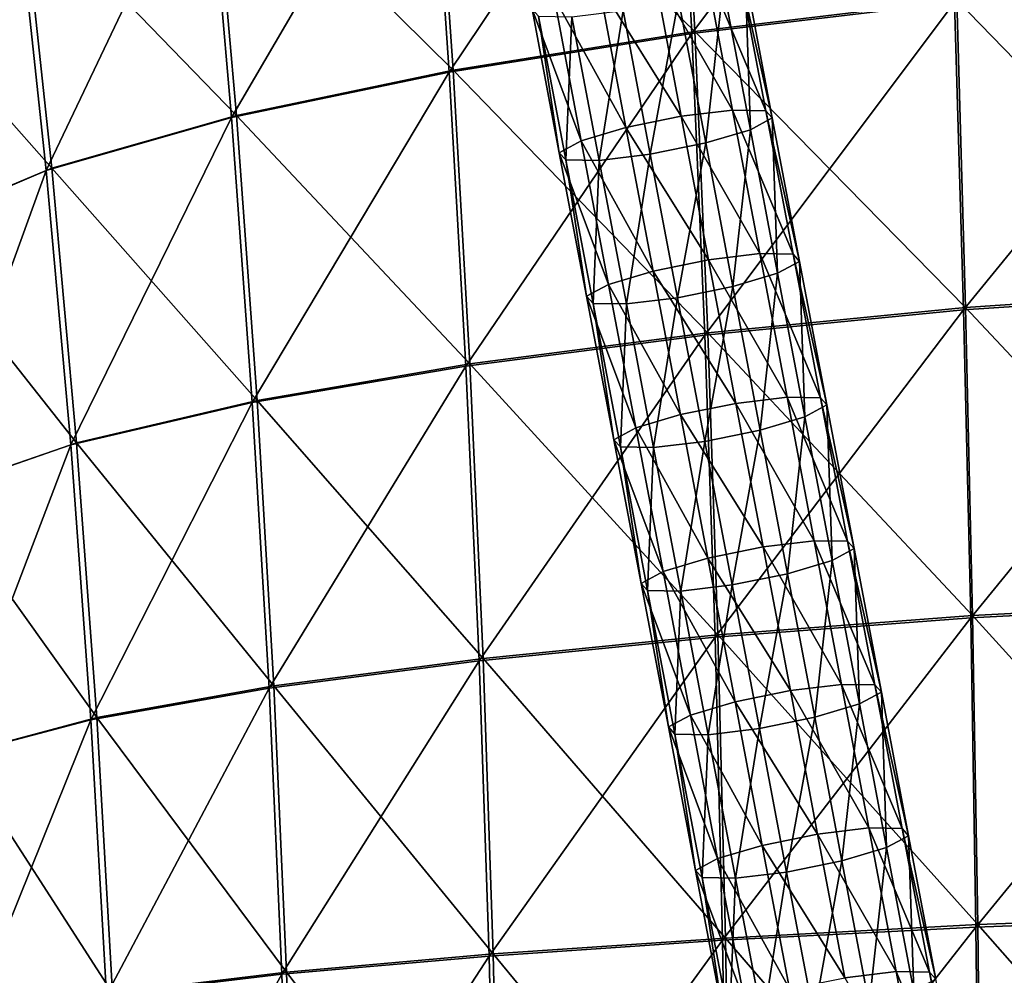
# Model space of a CAD drawing. Header units: millimetres. Extents: x -280 to 280, y 0 to 824.
# Tile 98 of 185: x -192 to -66, y 518 to 640. Entities that reach past the tile are written whole.
import ezdxf

# ---------------------------------------------------------------- set-up
doc = ezdxf.new("R2010")
doc.units = ezdxf.units.MM
doc.header["$LTSCALE"] = 101.851852
for name, color, linetype in [('105', 7, 'CONTINUOUS'), ('65', 7, 'CONTINUOUS'), ('66', 7, 'CONTINUOUS'), ('83', 7, 'CONTINUOUS')]:
    doc.layers.add(name, color=color, linetype=linetype)

msp = doc.modelspace()

# ---------------------------------------------------------------- linework, layer by layer
at = {"layer": '105', "linetype": 'Continuous'}
for points in [[(-107.71, 676.82, -488.96), (-73.54, 681.52, -502.38), (-105.73, 638.39, -480.33), (-107.71, 676.82, -488.96)], [(-105.73, 638.39, -480.33), (-73.54, 681.52, -502.38), (-72.15, 642.37, -493.01), (-105.73, 638.39, -480.33)], [(-139.34, 670.95, -471.42), (-107.71, 676.82, -488.96), (-136.78, 633.46, -463.59), (-139.34, 670.95, -471.42)], [(-136.78, 633.46, -463.59), (-107.71, 676.82, -488.96), (-105.73, 638.39, -480.33), (-136.78, 633.46, -463.59)], [(-167.74, 664.01, -450.09), (-139.34, 670.95, -471.42), (-164.59, 627.66, -443.11), (-167.74, 664.01, -450.09)], [(-164.59, 627.66, -443.11), (-139.34, 670.95, -471.42), (-136.78, 633.46, -463.59), (-164.59, 627.66, -443.11)], [(-192.04, 655.93, -425.23), (-167.74, 664.01, -450.09), (-188.3, 620.91, -419.18), (-192.04, 655.93, -425.23)], [(-188.3, 620.91, -419.18), (-167.74, 664.01, -450.09), (-164.59, 627.66, -443.11), (-188.3, 620.91, -419.18)], [(-206.83, 613.09, -392.17), (-192.04, 655.93, -425.23), (-188.3, 620.91, -419.18), (-206.83, 613.09, -392.17)], [(-72.15, 642.37, -493.01), (-36.68, 645.17, -501.19), (-71.01, 603.09, -484.48), (-72.15, 642.37, -493.01)], [(-71.01, 603.09, -484.48), (-36.68, 645.17, -501.19), (-36.07, 605.39, -492.15), (-71.01, 603.09, -484.48)], [(-105.73, 638.39, -480.33), (-72.15, 642.37, -493.01), (-104.09, 599.85, -472.43), (-105.73, 638.39, -480.33)], [(-104.09, 599.85, -472.43), (-72.15, 642.37, -493.01), (-71.01, 603.09, -484.48), (-104.09, 599.85, -472.43)], [(-136.78, 633.46, -463.59), (-105.73, 638.39, -480.33), (-134.64, 595.88, -456.38), (-136.78, 633.46, -463.59)], [(-134.64, 595.88, -456.38), (-105.73, 638.39, -480.33), (-104.09, 599.85, -472.43), (-134.64, 595.88, -456.38)], [(-164.59, 627.66, -443.11), (-136.78, 633.46, -463.59), (-161.94, 591.22, -436.63), (-164.59, 627.66, -443.11)], [(-161.94, 591.22, -436.63), (-136.78, 633.46, -463.59), (-134.64, 595.88, -456.38), (-161.94, 591.22, -436.63)], [(-188.3, 620.91, -419.18), (-164.59, 627.66, -443.11), (-185.15, 585.82, -413.52), (-188.3, 620.91, -419.18)], [(-185.15, 585.82, -413.52), (-164.59, 627.66, -443.11), (-161.94, 591.22, -436.63), (-185.15, 585.82, -413.52)], [(-206.83, 613.09, -392.17), (-188.3, 620.91, -419.18), (-203.28, 579.55, -387.48), (-206.83, 613.09, -392.17)], [(-203.28, 579.55, -387.48), (-188.3, 620.91, -419.18), (-185.15, 585.82, -413.52), (-203.28, 579.55, -387.48)], [(-71.01, 603.09, -484.48), (-36.07, 605.39, -492.15), (-70.1, 563.68, -476.8), (-71.01, 603.09, -484.48)], [(-70.1, 563.68, -476.8), (-36.07, 605.39, -492.15), (-35.59, 565.47, -484.04), (-70.1, 563.68, -476.8)], [(-104.09, 599.85, -472.43), (-71.01, 603.09, -484.48), (-102.78, 561.21, -465.27), (-104.09, 599.85, -472.43)], [(-102.78, 561.21, -465.27), (-71.01, 603.09, -484.48), (-70.1, 563.68, -476.8), (-102.78, 561.21, -465.27)], [(-134.64, 595.88, -456.38), (-104.09, 599.85, -472.43), (-132.93, 558.2, -449.79), (-134.64, 595.88, -456.38)], [(-132.93, 558.2, -449.79), (-104.09, 599.85, -472.43), (-102.78, 561.21, -465.27), (-132.93, 558.2, -449.79)], [(-161.94, 591.22, -436.63), (-134.64, 595.88, -456.38), (-159.8, 554.7, -430.67), (-161.94, 591.22, -436.63)], [(-159.8, 554.7, -430.67), (-134.64, 595.88, -456.38), (-132.93, 558.2, -449.79), (-159.8, 554.7, -430.67)], [(-185.15, 585.82, -413.52), (-161.94, 591.22, -436.63), (-182.57, 550.66, -408.27), (-185.15, 585.82, -413.52)], [(-182.57, 550.66, -408.27), (-161.94, 591.22, -436.63), (-159.8, 554.7, -430.67), (-182.57, 550.66, -408.27)], [(-203.28, 579.55, -387.48), (-185.15, 585.82, -413.52), (-200.35, 545.96, -383.05), (-203.28, 579.55, -387.48)], [(-200.35, 545.96, -383.05), (-185.15, 585.82, -413.52), (-182.57, 550.66, -408.27), (-200.35, 545.96, -383.05)], [(-70.1, 563.68, -476.8), (-35.59, 565.47, -484.04), (-69.43, 524.15, -469.96), (-70.1, 563.68, -476.8)], [(-69.43, 524.15, -469.96), (-35.59, 565.47, -484.04), (-35.23, 525.4, -476.87), (-69.43, 524.15, -469.96)], [(-102.78, 561.21, -465.27), (-70.1, 563.68, -476.8), (-101.82, 522.45, -458.85), (-102.78, 561.21, -465.27)], [(-101.82, 522.45, -458.85), (-70.1, 563.68, -476.8), (-69.43, 524.15, -469.96), (-101.82, 522.45, -458.85)], [(-132.93, 558.2, -449.79), (-102.78, 561.21, -465.27), (-131.65, 520.43, -443.83), (-132.93, 558.2, -449.79)], [(-131.65, 520.43, -443.83), (-102.78, 561.21, -465.27), (-101.82, 522.45, -458.85), (-131.65, 520.43, -443.83)], [(-159.8, 554.7, -430.67), (-132.93, 558.2, -449.79), (-158.16, 518.11, -425.22), (-159.8, 554.7, -430.67)], [(-158.16, 518.11, -425.22), (-132.93, 558.2, -449.79), (-131.65, 520.43, -443.83), (-158.16, 518.11, -425.22)], [(-182.57, 550.66, -408.27), (-159.8, 554.7, -430.67), (-180.56, 515.43, -403.4), (-182.57, 550.66, -408.27)], [(-180.56, 515.43, -403.4), (-159.8, 554.7, -430.67), (-158.16, 518.11, -425.22), (-180.56, 515.43, -403.4)], [(-200.35, 545.96, -383.05), (-182.57, 550.66, -408.27), (-198.06, 512.3, -378.89), (-200.35, 545.96, -383.05)], [(-198.06, 512.3, -378.89), (-182.57, 550.66, -408.27), (-180.56, 515.43, -403.4), (-198.06, 512.3, -378.89)], [(-69.43, 524.15, -469.96), (-35.23, 525.4, -476.87), (-68.99, 484.49, -463.97), (-69.43, 524.15, -469.96)], [(-68.99, 484.49, -463.97), (-35.23, 525.4, -476.87), (-34.99, 485.2, -470.63), (-68.99, 484.49, -463.97)], [(-101.82, 522.45, -458.85), (-69.43, 524.15, -469.96), (-101.19, 483.58, -453.17), (-101.82, 522.45, -458.85)], [(-101.19, 483.58, -453.17), (-69.43, 524.15, -469.96), (-68.99, 484.49, -463.97), (-101.19, 483.58, -453.17)], [(-131.65, 520.43, -443.83), (-101.82, 522.45, -458.85), (-130.8, 482.56, -438.5), (-131.65, 520.43, -443.83)], [(-130.8, 482.56, -438.5), (-101.82, 522.45, -458.85), (-101.19, 483.58, -453.17), (-130.8, 482.56, -438.5)], [(-158.16, 518.11, -425.22), (-131.65, 520.43, -443.83), (-157.03, 481.43, -420.28), (-158.16, 518.11, -425.22)], [(-157.03, 481.43, -420.28), (-131.65, 520.43, -443.83), (-130.8, 482.56, -438.5), (-157.03, 481.43, -420.28)], [(-180.56, 515.43, -403.4), (-158.16, 518.11, -425.22), (-179.14, 480.13, -398.94), (-180.56, 515.43, -403.4)], [(-179.14, 480.13, -398.94), (-158.16, 518.11, -425.22), (-157.03, 481.43, -420.28), (-179.14, 480.13, -398.94)]]:
    msp.add_3dface(points, dxfattribs=at)
at = {"layer": '65', "linetype": 'Continuous'}
for points in [[(-110.58, 646.19, -492.08), (-117.65, 644.75, -492.72), (-107.1, 627.83, -489.32), (-110.58, 646.19, -492.08)], [(-104.04, 646.98, -495.1), (-110.58, 646.19, -492.08), (-100.55, 628.62, -492.33), (-104.04, 646.98, -495.1)], [(-100.55, 628.62, -492.33), (-110.58, 646.19, -492.08), (-107.1, 627.83, -489.32), (-100.55, 628.62, -492.33)], [(-99.78, 646.9, -500.96), (-104.04, 646.98, -495.1), (-96.29, 628.54, -498.2), (-99.78, 646.9, -500.96)], [(-96.29, 628.54, -498.2), (-104.04, 646.98, -495.1), (-100.55, 628.62, -492.33), (-96.29, 628.54, -498.2)], [(-117.65, 644.75, -492.72), (-123.36, 643.05, -496.85), (-114.17, 626.39, -489.96), (-117.65, 644.75, -492.72)], [(-107.1, 627.83, -489.32), (-117.65, 644.75, -492.72), (-114.17, 626.39, -489.96), (-107.1, 627.83, -489.32)], [(-123.36, 643.05, -496.85), (-126.18, 641.53, -503.35), (-119.88, 624.69, -494.08), (-123.36, 643.05, -496.85)], [(-114.17, 626.39, -489.96), (-123.36, 643.05, -496.85), (-119.88, 624.69, -494.08), (-114.17, 626.39, -489.96)], [(-126.18, 641.53, -503.35), (-125.34, 640.62, -510.49), (-122.69, 623.17, -500.59), (-126.18, 641.53, -503.35)], [(-119.88, 624.69, -494.08), (-126.18, 641.53, -503.35), (-122.69, 623.17, -500.59), (-119.88, 624.69, -494.08)], [(-122.69, 623.17, -500.59), (-125.34, 640.62, -510.49), (-121.86, 622.26, -507.73), (-122.69, 623.17, -500.59)], [(-100.55, 628.62, -492.33), (-107.1, 627.83, -489.32), (-97.07, 610.26, -489.57), (-100.55, 628.62, -492.33)], [(-96.29, 628.54, -498.2), (-100.55, 628.62, -492.33), (-92.81, 610.18, -495.43), (-96.29, 628.54, -498.2)], [(-92.81, 610.18, -495.43), (-100.55, 628.62, -492.33), (-97.07, 610.26, -489.57), (-92.81, 610.18, -495.43)], [(-107.1, 627.83, -489.32), (-114.17, 626.39, -489.96), (-103.61, 609.47, -486.55), (-107.1, 627.83, -489.32)], [(-97.07, 610.26, -489.57), (-107.1, 627.83, -489.32), (-103.61, 609.47, -486.55), (-97.07, 610.26, -489.57)], [(-114.17, 626.39, -489.96), (-119.88, 624.69, -494.08), (-110.68, 608.03, -487.19), (-114.17, 626.39, -489.96)], [(-103.61, 609.47, -486.55), (-114.17, 626.39, -489.96), (-110.68, 608.03, -487.19), (-103.61, 609.47, -486.55)], [(-119.88, 624.69, -494.08), (-122.69, 623.17, -500.59), (-116.39, 606.33, -491.32), (-119.88, 624.69, -494.08)], [(-110.68, 608.03, -487.19), (-119.88, 624.69, -494.08), (-116.39, 606.33, -491.32), (-110.68, 608.03, -487.19)], [(-122.69, 623.17, -500.59), (-121.86, 622.26, -507.73), (-119.21, 604.81, -497.82), (-122.69, 623.17, -500.59)], [(-116.39, 606.33, -491.32), (-122.69, 623.17, -500.59), (-119.21, 604.81, -497.82), (-116.39, 606.33, -491.32)], [(-119.21, 604.81, -497.82), (-121.86, 622.26, -507.73), (-118.37, 603.9, -504.96), (-119.21, 604.81, -497.82)], [(-103.61, 609.47, -486.55), (-110.68, 608.03, -487.19), (-100.12, 591.11, -483.79), (-103.61, 609.47, -486.55)], [(-97.07, 610.26, -489.57), (-103.61, 609.47, -486.55), (-93.58, 591.9, -486.8), (-97.07, 610.26, -489.57)], [(-93.58, 591.9, -486.8), (-103.61, 609.47, -486.55), (-100.12, 591.11, -483.79), (-93.58, 591.9, -486.8)], [(-92.81, 610.18, -495.43), (-97.07, 610.26, -489.57), (-89.32, 591.83, -492.67), (-92.81, 610.18, -495.43)], [(-89.32, 591.83, -492.67), (-97.07, 610.26, -489.57), (-93.58, 591.9, -486.8), (-89.32, 591.83, -492.67)], [(-110.68, 608.03, -487.19), (-116.39, 606.33, -491.32), (-107.2, 589.67, -484.43), (-110.68, 608.03, -487.19)], [(-100.12, 591.11, -483.79), (-110.68, 608.03, -487.19), (-107.2, 589.67, -484.43), (-100.12, 591.11, -483.79)], [(-116.39, 606.33, -491.32), (-119.21, 604.81, -497.82), (-112.91, 587.97, -488.56), (-116.39, 606.33, -491.32)], [(-107.2, 589.67, -484.43), (-116.39, 606.33, -491.32), (-112.91, 587.97, -488.56), (-107.2, 589.67, -484.43)], [(-119.21, 604.81, -497.82), (-118.37, 603.9, -504.96), (-115.72, 586.45, -495.06), (-119.21, 604.81, -497.82)], [(-112.91, 587.97, -488.56), (-119.21, 604.81, -497.82), (-115.72, 586.45, -495.06), (-112.91, 587.97, -488.56)], [(-115.72, 586.45, -495.06), (-118.37, 603.9, -504.96), (-114.89, 585.54, -502.2), (-115.72, 586.45, -495.06)], [(-93.58, 591.9, -486.8), (-100.12, 591.11, -483.79), (-90.1, 573.54, -484.04), (-93.58, 591.9, -486.8)], [(-89.32, 591.83, -492.67), (-93.58, 591.9, -486.8), (-85.84, 573.47, -489.9), (-89.32, 591.83, -492.67)], [(-85.84, 573.47, -489.9), (-93.58, 591.9, -486.8), (-90.1, 573.54, -484.04), (-85.84, 573.47, -489.9)], [(-100.12, 591.11, -483.79), (-107.2, 589.67, -484.43), (-96.64, 572.75, -481.02), (-100.12, 591.11, -483.79)], [(-90.1, 573.54, -484.04), (-100.12, 591.11, -483.79), (-96.64, 572.75, -481.02), (-90.1, 573.54, -484.04)], [(-107.2, 589.67, -484.43), (-112.91, 587.97, -488.56), (-103.71, 571.31, -481.67), (-107.2, 589.67, -484.43)], [(-96.64, 572.75, -481.02), (-107.2, 589.67, -484.43), (-103.71, 571.31, -481.67), (-96.64, 572.75, -481.02)], [(-112.91, 587.97, -488.56), (-115.72, 586.45, -495.06), (-109.42, 569.61, -485.79), (-112.91, 587.97, -488.56)], [(-103.71, 571.31, -481.67), (-112.91, 587.97, -488.56), (-109.42, 569.61, -485.79), (-103.71, 571.31, -481.67)], [(-115.72, 586.45, -495.06), (-114.89, 585.54, -502.2), (-112.24, 568.09, -492.29), (-115.72, 586.45, -495.06)], [(-109.42, 569.61, -485.79), (-115.72, 586.45, -495.06), (-112.24, 568.09, -492.29), (-109.42, 569.61, -485.79)], [(-112.24, 568.09, -492.29), (-114.89, 585.54, -502.2), (-111.4, 567.18, -499.43), (-112.24, 568.09, -492.29)], [(-96.64, 572.75, -481.02), (-103.71, 571.31, -481.67), (-93.15, 554.39, -478.26), (-96.64, 572.75, -481.02)], [(-90.1, 573.54, -484.04), (-96.64, 572.75, -481.02), (-86.61, 555.18, -481.27), (-90.1, 573.54, -484.04)], [(-86.61, 555.18, -481.27), (-96.64, 572.75, -481.02), (-93.15, 554.39, -478.26), (-86.61, 555.18, -481.27)], [(-85.84, 573.47, -489.9), (-90.1, 573.54, -484.04), (-82.35, 555.11, -487.14), (-85.84, 573.47, -489.9)], [(-82.35, 555.11, -487.14), (-90.1, 573.54, -484.04), (-86.61, 555.18, -481.27), (-82.35, 555.11, -487.14)], [(-103.71, 571.31, -481.67), (-109.42, 569.61, -485.79), (-100.23, 552.95, -478.9), (-103.71, 571.31, -481.67)], [(-93.15, 554.39, -478.26), (-103.71, 571.31, -481.67), (-100.23, 552.95, -478.9), (-93.15, 554.39, -478.26)], [(-109.42, 569.61, -485.79), (-112.24, 568.09, -492.29), (-105.94, 551.25, -483.03), (-109.42, 569.61, -485.79)], [(-100.23, 552.95, -478.9), (-109.42, 569.61, -485.79), (-105.94, 551.25, -483.03), (-100.23, 552.95, -478.9)], [(-112.24, 568.09, -492.29), (-111.4, 567.18, -499.43), (-108.75, 549.73, -489.53), (-112.24, 568.09, -492.29)], [(-105.94, 551.25, -483.03), (-112.24, 568.09, -492.29), (-108.75, 549.73, -489.53), (-105.94, 551.25, -483.03)], [(-108.75, 549.73, -489.53), (-111.4, 567.18, -499.43), (-107.92, 548.82, -496.67), (-108.75, 549.73, -489.53)], [(-86.61, 555.18, -481.27), (-93.15, 554.39, -478.26), (-83.13, 536.82, -478.51), (-86.61, 555.18, -481.27)], [(-82.35, 555.11, -487.14), (-86.61, 555.18, -481.27), (-78.87, 536.75, -484.37), (-82.35, 555.11, -487.14)], [(-78.87, 536.75, -484.37), (-86.61, 555.18, -481.27), (-83.13, 536.82, -478.51), (-78.87, 536.75, -484.37)], [(-93.15, 554.39, -478.26), (-100.23, 552.95, -478.9), (-89.67, 536.03, -475.49), (-93.15, 554.39, -478.26)], [(-83.13, 536.82, -478.51), (-93.15, 554.39, -478.26), (-89.67, 536.03, -475.49), (-83.13, 536.82, -478.51)], [(-100.23, 552.95, -478.9), (-105.94, 551.25, -483.03), (-96.74, 534.59, -476.14), (-100.23, 552.95, -478.9)], [(-89.67, 536.03, -475.49), (-100.23, 552.95, -478.9), (-96.74, 534.59, -476.14), (-89.67, 536.03, -475.49)], [(-105.94, 551.25, -483.03), (-108.75, 549.73, -489.53), (-102.45, 532.89, -480.26), (-105.94, 551.25, -483.03)], [(-96.74, 534.59, -476.14), (-105.94, 551.25, -483.03), (-102.45, 532.89, -480.26), (-96.74, 534.59, -476.14)], [(-108.75, 549.73, -489.53), (-107.92, 548.82, -496.67), (-105.27, 531.37, -486.77), (-108.75, 549.73, -489.53)], [(-102.45, 532.89, -480.26), (-108.75, 549.73, -489.53), (-105.27, 531.37, -486.77), (-102.45, 532.89, -480.26)], [(-105.27, 531.37, -486.77), (-107.92, 548.82, -496.67), (-104.43, 530.46, -493.91), (-105.27, 531.37, -486.77)], [(-83.13, 536.82, -478.51), (-89.67, 536.03, -475.49), (-79.64, 518.46, -475.74), (-83.13, 536.82, -478.51)], [(-78.87, 536.75, -484.37), (-83.13, 536.82, -478.51), (-75.38, 518.39, -481.61), (-78.87, 536.75, -484.37)], [(-75.38, 518.39, -481.61), (-83.13, 536.82, -478.51), (-79.64, 518.46, -475.74), (-75.38, 518.39, -481.61)], [(-89.67, 536.03, -475.49), (-96.74, 534.59, -476.14), (-86.18, 517.67, -472.73), (-89.67, 536.03, -475.49)], [(-79.64, 518.46, -475.74), (-89.67, 536.03, -475.49), (-86.18, 517.67, -472.73), (-79.64, 518.46, -475.74)], [(-96.74, 534.59, -476.14), (-102.45, 532.89, -480.26), (-93.26, 516.23, -473.37), (-96.74, 534.59, -476.14)], [(-86.18, 517.67, -472.73), (-96.74, 534.59, -476.14), (-93.26, 516.23, -473.37), (-86.18, 517.67, -472.73)], [(-102.45, 532.89, -480.26), (-105.27, 531.37, -486.77), (-98.97, 514.53, -477.5), (-102.45, 532.89, -480.26)], [(-93.26, 516.23, -473.37), (-102.45, 532.89, -480.26), (-98.97, 514.53, -477.5), (-93.26, 516.23, -473.37)], [(-105.27, 531.37, -486.77), (-104.43, 530.46, -493.91), (-101.78, 513.01, -484), (-105.27, 531.37, -486.77)], [(-98.97, 514.53, -477.5), (-105.27, 531.37, -486.77), (-101.78, 513.01, -484), (-98.97, 514.53, -477.5)], [(-101.78, 513.01, -484), (-104.43, 530.46, -493.91), (-100.95, 512.1, -491.14), (-101.78, 513.01, -484)], [(-79.64, 518.46, -475.74), (-86.18, 517.67, -472.73), (-76.16, 500.1, -472.98), (-79.64, 518.46, -475.74)], [(-75.38, 518.39, -481.61), (-79.64, 518.46, -475.74), (-71.9, 500.03, -478.84), (-75.38, 518.39, -481.61)], [(-71.9, 500.03, -478.84), (-79.64, 518.46, -475.74), (-76.16, 500.1, -472.98), (-71.9, 500.03, -478.84)]]:
    msp.add_3dface(points, dxfattribs=at)
at = {"layer": '66', "linetype": 'Continuous'}
for points in [[(-101.76, 644.47, -514.6), (-98.95, 645.99, -508.1), (-98.27, 626.11, -511.84), (-101.76, 644.47, -514.6)], [(-99.78, 646.9, -500.96), (-96.29, 628.54, -498.2), (-95.46, 627.63, -505.34), (-99.78, 646.9, -500.96)], [(-98.95, 645.99, -508.1), (-99.78, 646.9, -500.96), (-95.46, 627.63, -505.34), (-98.95, 645.99, -508.1)], [(-98.27, 626.11, -511.84), (-98.95, 645.99, -508.1), (-95.46, 627.63, -505.34), (-98.27, 626.11, -511.84)], [(-107.47, 642.77, -518.73), (-101.76, 644.47, -514.6), (-103.98, 624.41, -515.97), (-107.47, 642.77, -518.73)], [(-103.98, 624.41, -515.97), (-101.76, 644.47, -514.6), (-98.27, 626.11, -511.84), (-103.98, 624.41, -515.97)], [(-114.54, 641.33, -519.37), (-107.47, 642.77, -518.73), (-111.06, 622.97, -516.61), (-114.54, 641.33, -519.37)], [(-111.06, 622.97, -516.61), (-107.47, 642.77, -518.73), (-103.98, 624.41, -515.97), (-111.06, 622.97, -516.61)], [(-121.09, 640.54, -516.36), (-114.54, 641.33, -519.37), (-117.6, 622.18, -513.59), (-121.09, 640.54, -516.36)], [(-117.6, 622.18, -513.59), (-114.54, 641.33, -519.37), (-111.06, 622.97, -516.61), (-117.6, 622.18, -513.59)], [(-121.86, 622.26, -507.73), (-125.34, 640.62, -510.49), (-121.09, 640.54, -516.36), (-121.86, 622.26, -507.73)], [(-121.86, 622.26, -507.73), (-121.09, 640.54, -516.36), (-117.6, 622.18, -513.59), (-121.86, 622.26, -507.73)], [(-96.29, 628.54, -498.2), (-92.81, 610.18, -495.43), (-91.97, 609.27, -502.57), (-96.29, 628.54, -498.2)], [(-95.46, 627.63, -505.34), (-96.29, 628.54, -498.2), (-91.97, 609.27, -502.57), (-95.46, 627.63, -505.34)], [(-98.27, 626.11, -511.84), (-95.46, 627.63, -505.34), (-94.79, 607.75, -509.08), (-98.27, 626.11, -511.84)], [(-94.79, 607.75, -509.08), (-95.46, 627.63, -505.34), (-91.97, 609.27, -502.57), (-94.79, 607.75, -509.08)], [(-103.98, 624.41, -515.97), (-98.27, 626.11, -511.84), (-100.5, 606.05, -513.2), (-103.98, 624.41, -515.97)], [(-100.5, 606.05, -513.2), (-98.27, 626.11, -511.84), (-94.79, 607.75, -509.08), (-100.5, 606.05, -513.2)], [(-111.06, 622.97, -516.61), (-103.98, 624.41, -515.97), (-107.57, 604.61, -513.84), (-111.06, 622.97, -516.61)], [(-107.57, 604.61, -513.84), (-103.98, 624.41, -515.97), (-100.5, 606.05, -513.2), (-107.57, 604.61, -513.84)], [(-118.37, 603.9, -504.96), (-121.86, 622.26, -507.73), (-117.6, 622.18, -513.59), (-118.37, 603.9, -504.96)], [(-118.37, 603.9, -504.96), (-117.6, 622.18, -513.59), (-114.11, 603.82, -510.83), (-118.37, 603.9, -504.96)], [(-117.6, 622.18, -513.59), (-111.06, 622.97, -516.61), (-114.11, 603.82, -510.83), (-117.6, 622.18, -513.59)], [(-114.11, 603.82, -510.83), (-111.06, 622.97, -516.61), (-107.57, 604.61, -513.84), (-114.11, 603.82, -510.83)], [(-94.79, 607.75, -509.08), (-91.97, 609.27, -502.57), (-91.3, 589.39, -506.31), (-94.79, 607.75, -509.08)], [(-92.81, 610.18, -495.43), (-89.32, 591.83, -492.67), (-88.49, 590.91, -499.81), (-92.81, 610.18, -495.43)], [(-91.97, 609.27, -502.57), (-92.81, 610.18, -495.43), (-88.49, 590.91, -499.81), (-91.97, 609.27, -502.57)], [(-91.3, 589.39, -506.31), (-91.97, 609.27, -502.57), (-88.49, 590.91, -499.81), (-91.3, 589.39, -506.31)], [(-100.5, 606.05, -513.2), (-94.79, 607.75, -509.08), (-97.01, 587.69, -510.44), (-100.5, 606.05, -513.2)], [(-97.01, 587.69, -510.44), (-94.79, 607.75, -509.08), (-91.3, 589.39, -506.31), (-97.01, 587.69, -510.44)], [(-107.57, 604.61, -513.84), (-100.5, 606.05, -513.2), (-104.09, 586.25, -511.08), (-107.57, 604.61, -513.84)], [(-104.09, 586.25, -511.08), (-100.5, 606.05, -513.2), (-97.01, 587.69, -510.44), (-104.09, 586.25, -511.08)], [(-114.11, 603.82, -510.83), (-107.57, 604.61, -513.84), (-110.63, 585.46, -508.06), (-114.11, 603.82, -510.83)], [(-110.63, 585.46, -508.06), (-107.57, 604.61, -513.84), (-104.09, 586.25, -511.08), (-110.63, 585.46, -508.06)], [(-114.89, 585.54, -502.2), (-118.37, 603.9, -504.96), (-114.11, 603.82, -510.83), (-114.89, 585.54, -502.2)], [(-114.89, 585.54, -502.2), (-114.11, 603.82, -510.83), (-110.63, 585.46, -508.06), (-114.89, 585.54, -502.2)], [(-89.32, 591.83, -492.67), (-85.84, 573.47, -489.9), (-85, 572.55, -497.04), (-89.32, 591.83, -492.67)], [(-88.49, 590.91, -499.81), (-89.32, 591.83, -492.67), (-85, 572.55, -497.04), (-88.49, 590.91, -499.81)], [(-91.3, 589.39, -506.31), (-88.49, 590.91, -499.81), (-87.82, 571.03, -503.55), (-91.3, 589.39, -506.31)], [(-87.82, 571.03, -503.55), (-88.49, 590.91, -499.81), (-85, 572.55, -497.04), (-87.82, 571.03, -503.55)], [(-97.01, 587.69, -510.44), (-91.3, 589.39, -506.31), (-93.53, 569.33, -507.67), (-97.01, 587.69, -510.44)], [(-93.53, 569.33, -507.67), (-91.3, 589.39, -506.31), (-87.82, 571.03, -503.55), (-93.53, 569.33, -507.67)], [(-104.09, 586.25, -511.08), (-97.01, 587.69, -510.44), (-100.6, 567.89, -508.31), (-104.09, 586.25, -511.08)], [(-100.6, 567.89, -508.31), (-97.01, 587.69, -510.44), (-93.53, 569.33, -507.67), (-100.6, 567.89, -508.31)], [(-111.4, 567.18, -499.43), (-114.89, 585.54, -502.2), (-110.63, 585.46, -508.06), (-111.4, 567.18, -499.43)], [(-111.4, 567.18, -499.43), (-110.63, 585.46, -508.06), (-107.14, 567.1, -505.3), (-111.4, 567.18, -499.43)], [(-110.63, 585.46, -508.06), (-104.09, 586.25, -511.08), (-107.14, 567.1, -505.3), (-110.63, 585.46, -508.06)], [(-107.14, 567.1, -505.3), (-104.09, 586.25, -511.08), (-100.6, 567.89, -508.31), (-107.14, 567.1, -505.3)], [(-85.84, 573.47, -489.9), (-82.35, 555.11, -487.14), (-81.52, 554.19, -494.28), (-85.84, 573.47, -489.9)], [(-85, 572.55, -497.04), (-85.84, 573.47, -489.9), (-81.52, 554.19, -494.28), (-85, 572.55, -497.04)], [(-87.82, 571.03, -503.55), (-85, 572.55, -497.04), (-84.33, 552.68, -500.78), (-87.82, 571.03, -503.55)], [(-84.33, 552.68, -500.78), (-85, 572.55, -497.04), (-81.52, 554.19, -494.28), (-84.33, 552.68, -500.78)], [(-93.53, 569.33, -507.67), (-87.82, 571.03, -503.55), (-90.04, 550.97, -504.91), (-93.53, 569.33, -507.67)], [(-90.04, 550.97, -504.91), (-87.82, 571.03, -503.55), (-84.33, 552.68, -500.78), (-90.04, 550.97, -504.91)], [(-100.6, 567.89, -508.31), (-93.53, 569.33, -507.67), (-97.12, 549.53, -505.55), (-100.6, 567.89, -508.31)], [(-97.12, 549.53, -505.55), (-93.53, 569.33, -507.67), (-90.04, 550.97, -504.91), (-97.12, 549.53, -505.55)], [(-107.14, 567.1, -505.3), (-100.6, 567.89, -508.31), (-103.66, 548.74, -502.53), (-107.14, 567.1, -505.3)], [(-103.66, 548.74, -502.53), (-100.6, 567.89, -508.31), (-97.12, 549.53, -505.55), (-103.66, 548.74, -502.53)], [(-107.92, 548.82, -496.67), (-111.4, 567.18, -499.43), (-107.14, 567.1, -505.3), (-107.92, 548.82, -496.67)], [(-107.92, 548.82, -496.67), (-107.14, 567.1, -505.3), (-103.66, 548.74, -502.53), (-107.92, 548.82, -496.67)], [(-84.33, 552.68, -500.78), (-81.52, 554.19, -494.28), (-80.85, 534.32, -498.02), (-84.33, 552.68, -500.78)], [(-82.35, 555.11, -487.14), (-78.87, 536.75, -484.37), (-78.03, 535.83, -491.51), (-82.35, 555.11, -487.14)], [(-81.52, 554.19, -494.28), (-82.35, 555.11, -487.14), (-78.03, 535.83, -491.51), (-81.52, 554.19, -494.28)], [(-80.85, 534.32, -498.02), (-81.52, 554.19, -494.28), (-78.03, 535.83, -491.51), (-80.85, 534.32, -498.02)], [(-90.04, 550.97, -504.91), (-84.33, 552.68, -500.78), (-86.56, 532.61, -502.14), (-90.04, 550.97, -504.91)], [(-86.56, 532.61, -502.14), (-84.33, 552.68, -500.78), (-80.85, 534.32, -498.02), (-86.56, 532.61, -502.14)], [(-97.12, 549.53, -505.55), (-90.04, 550.97, -504.91), (-93.63, 531.17, -502.78), (-97.12, 549.53, -505.55)], [(-93.63, 531.17, -502.78), (-90.04, 550.97, -504.91), (-86.56, 532.61, -502.14), (-93.63, 531.17, -502.78)], [(-103.66, 548.74, -502.53), (-97.12, 549.53, -505.55), (-100.17, 530.38, -499.77), (-103.66, 548.74, -502.53)], [(-100.17, 530.38, -499.77), (-97.12, 549.53, -505.55), (-93.63, 531.17, -502.78), (-100.17, 530.38, -499.77)], [(-104.43, 530.46, -493.91), (-107.92, 548.82, -496.67), (-103.66, 548.74, -502.53), (-104.43, 530.46, -493.91)], [(-104.43, 530.46, -493.91), (-103.66, 548.74, -502.53), (-100.17, 530.38, -499.77), (-104.43, 530.46, -493.91)], [(-78.87, 536.75, -484.37), (-75.38, 518.39, -481.61), (-74.55, 517.47, -488.75), (-78.87, 536.75, -484.37)], [(-78.03, 535.83, -491.51), (-78.87, 536.75, -484.37), (-74.55, 517.47, -488.75), (-78.03, 535.83, -491.51)], [(-80.85, 534.32, -498.02), (-78.03, 535.83, -491.51), (-77.36, 515.96, -495.25), (-80.85, 534.32, -498.02)], [(-77.36, 515.96, -495.25), (-78.03, 535.83, -491.51), (-74.55, 517.47, -488.75), (-77.36, 515.96, -495.25)], [(-86.56, 532.61, -502.14), (-80.85, 534.32, -498.02), (-83.07, 514.25, -499.38), (-86.56, 532.61, -502.14)], [(-83.07, 514.25, -499.38), (-80.85, 534.32, -498.02), (-77.36, 515.96, -495.25), (-83.07, 514.25, -499.38)], [(-93.63, 531.17, -502.78), (-86.56, 532.61, -502.14), (-90.15, 512.81, -500.02), (-93.63, 531.17, -502.78)], [(-90.15, 512.81, -500.02), (-86.56, 532.61, -502.14), (-83.07, 514.25, -499.38), (-90.15, 512.81, -500.02)], [(-100.95, 512.1, -491.14), (-104.43, 530.46, -493.91), (-100.17, 530.38, -499.77), (-100.95, 512.1, -491.14)], [(-100.95, 512.1, -491.14), (-100.17, 530.38, -499.77), (-96.69, 512.02, -497), (-100.95, 512.1, -491.14)], [(-100.17, 530.38, -499.77), (-93.63, 531.17, -502.78), (-96.69, 512.02, -497), (-100.17, 530.38, -499.77)], [(-96.69, 512.02, -497), (-93.63, 531.17, -502.78), (-90.15, 512.81, -500.02), (-96.69, 512.02, -497)], [(-75.38, 518.39, -481.61), (-71.9, 500.03, -478.84), (-71.06, 499.11, -485.98), (-75.38, 518.39, -481.61)], [(-74.55, 517.47, -488.75), (-75.38, 518.39, -481.61), (-71.06, 499.11, -485.98), (-74.55, 517.47, -488.75)]]:
    msp.add_3dface(points, dxfattribs=at)
at = {"layer": '83', "linetype": 'Continuous'}
for points in [[(-107.33, 677.11, -488.08), (-138.85, 671.23, -470.6), (-105.35, 638.68, -479.45), (-107.33, 677.11, -488.08)], [(-71.89, 642.67, -492.09), (-107.33, 677.11, -488.08), (-105.35, 638.68, -479.45), (-71.89, 642.67, -492.09)], [(-138.85, 671.23, -470.6), (-167.14, 664.27, -449.34), (-136.28, 633.74, -462.76), (-138.85, 671.23, -470.6)], [(-105.35, 638.68, -479.45), (-138.85, 671.23, -470.6), (-136.28, 633.74, -462.76), (-105.35, 638.68, -479.45)], [(-167.14, 664.27, -449.34), (-191.32, 656.19, -424.58), (-163.98, 627.92, -442.35), (-167.14, 664.27, -449.34)], [(-136.28, 633.74, -462.76), (-167.14, 664.27, -449.34), (-163.98, 627.92, -442.35), (-136.28, 633.74, -462.76)], [(-191.32, 656.19, -424.58), (-210.18, 646.81, -396.63), (-187.58, 621.17, -418.53), (-191.32, 656.19, -424.58)], [(-163.98, 627.92, -442.35), (-191.32, 656.19, -424.58), (-187.58, 621.17, -418.53), (-163.98, 627.92, -442.35)], [(-187.58, 621.17, -418.53), (-210.18, 646.81, -396.63), (-205.99, 613.33, -391.67), (-187.58, 621.17, -418.53)], [(-36.54, 645.49, -500.25), (-71.89, 642.67, -492.09), (-35.94, 605.7, -491.2), (-36.54, 645.49, -500.25)], [(-71.89, 642.67, -492.09), (-105.35, 638.68, -479.45), (-70.75, 603.39, -483.56), (-71.89, 642.67, -492.09)], [(-35.94, 605.7, -491.2), (-71.89, 642.67, -492.09), (-70.75, 603.39, -483.56), (-35.94, 605.7, -491.2)], [(-105.35, 638.68, -479.45), (-136.28, 633.74, -462.76), (-103.71, 600.14, -471.55), (-105.35, 638.68, -479.45)], [(-70.75, 603.39, -483.56), (-105.35, 638.68, -479.45), (-103.71, 600.14, -471.55), (-70.75, 603.39, -483.56)], [(-136.28, 633.74, -462.76), (-163.98, 627.92, -442.35), (-134.15, 596.16, -455.55), (-136.28, 633.74, -462.76)], [(-103.71, 600.14, -471.55), (-136.28, 633.74, -462.76), (-134.15, 596.16, -455.55), (-103.71, 600.14, -471.55)], [(-163.98, 627.92, -442.35), (-187.58, 621.17, -418.53), (-161.33, 591.49, -435.88), (-163.98, 627.92, -442.35)], [(-134.15, 596.16, -455.55), (-163.98, 627.92, -442.35), (-161.33, 591.49, -435.88), (-134.15, 596.16, -455.55)], [(-187.58, 621.17, -418.53), (-205.99, 613.33, -391.67), (-184.42, 586.08, -412.88), (-187.58, 621.17, -418.53)], [(-161.33, 591.49, -435.88), (-187.58, 621.17, -418.53), (-184.42, 586.08, -412.88), (-161.33, 591.49, -435.88)], [(-184.42, 586.08, -412.88), (-205.99, 613.33, -391.67), (-202.44, 579.79, -386.98), (-184.42, 586.08, -412.88)], [(-35.94, 605.7, -491.2), (-70.75, 603.39, -483.56), (-35.46, 565.78, -483.09), (-35.94, 605.7, -491.2)], [(-70.75, 603.39, -483.56), (-103.71, 600.14, -471.55), (-69.85, 563.99, -475.87), (-70.75, 603.39, -483.56)], [(-35.46, 565.78, -483.09), (-70.75, 603.39, -483.56), (-69.85, 563.99, -475.87), (-35.46, 565.78, -483.09)], [(-103.71, 600.14, -471.55), (-134.15, 596.16, -455.55), (-102.41, 561.5, -464.38), (-103.71, 600.14, -471.55)], [(-69.85, 563.99, -475.87), (-103.71, 600.14, -471.55), (-102.41, 561.5, -464.38), (-69.85, 563.99, -475.87)], [(-134.15, 596.16, -455.55), (-161.33, 591.49, -435.88), (-132.44, 558.48, -448.96), (-134.15, 596.16, -455.55)], [(-102.41, 561.5, -464.38), (-134.15, 596.16, -455.55), (-132.44, 558.48, -448.96), (-102.41, 561.5, -464.38)], [(-161.33, 591.49, -435.88), (-184.42, 586.08, -412.88), (-159.19, 554.97, -429.92), (-161.33, 591.49, -435.88)], [(-132.44, 558.48, -448.96), (-161.33, 591.49, -435.88), (-159.19, 554.97, -429.92), (-132.44, 558.48, -448.96)], [(-184.42, 586.08, -412.88), (-202.44, 579.79, -386.98), (-181.83, 550.92, -407.62), (-184.42, 586.08, -412.88)], [(-159.19, 554.97, -429.92), (-184.42, 586.08, -412.88), (-181.83, 550.92, -407.62), (-159.19, 554.97, -429.92)], [(-181.83, 550.92, -407.62), (-202.44, 579.79, -386.98), (-199.51, 546.19, -382.56), (-181.83, 550.92, -407.62)], [(-35.46, 565.78, -483.09), (-69.85, 563.99, -475.87), (-35.1, 525.71, -475.91), (-35.46, 565.78, -483.09)], [(-69.85, 563.99, -475.87), (-102.41, 561.5, -464.38), (-69.18, 524.45, -469.03), (-69.85, 563.99, -475.87)], [(-35.1, 525.71, -475.91), (-69.85, 563.99, -475.87), (-69.18, 524.45, -469.03), (-35.1, 525.71, -475.91)], [(-102.41, 561.5, -464.38), (-132.44, 558.48, -448.96), (-101.44, 522.74, -457.96), (-102.41, 561.5, -464.38)], [(-69.18, 524.45, -469.03), (-102.41, 561.5, -464.38), (-101.44, 522.74, -457.96), (-69.18, 524.45, -469.03)], [(-132.44, 558.48, -448.96), (-159.19, 554.97, -429.92), (-131.16, 520.71, -443), (-132.44, 558.48, -448.96)], [(-101.44, 522.74, -457.96), (-132.44, 558.48, -448.96), (-131.16, 520.71, -443), (-101.44, 522.74, -457.96)], [(-159.19, 554.97, -429.92), (-181.83, 550.92, -407.62), (-157.55, 518.37, -424.47), (-159.19, 554.97, -429.92)], [(-131.16, 520.71, -443), (-159.19, 554.97, -429.92), (-157.55, 518.37, -424.47), (-131.16, 520.71, -443)], [(-181.83, 550.92, -407.62), (-199.51, 546.19, -382.56), (-179.83, 515.69, -402.76), (-181.83, 550.92, -407.62)], [(-157.55, 518.37, -424.47), (-181.83, 550.92, -407.62), (-179.83, 515.69, -402.76), (-157.55, 518.37, -424.47)], [(-179.83, 515.69, -402.76), (-199.51, 546.19, -382.56), (-197.21, 512.54, -378.4), (-179.83, 515.69, -402.76)], [(-35.1, 525.71, -475.91), (-69.18, 524.45, -469.03), (-34.87, 485.51, -469.67), (-35.1, 525.71, -475.91)], [(-69.18, 524.45, -469.03), (-101.44, 522.74, -457.96), (-68.75, 484.79, -463.04), (-69.18, 524.45, -469.03)], [(-34.87, 485.51, -469.67), (-69.18, 524.45, -469.03), (-68.75, 484.79, -463.04), (-34.87, 485.51, -469.67)], [(-101.44, 522.74, -457.96), (-131.16, 520.71, -443), (-100.82, 483.87, -452.28), (-101.44, 522.74, -457.96)], [(-68.75, 484.79, -463.04), (-101.44, 522.74, -457.96), (-100.82, 483.87, -452.28), (-68.75, 484.79, -463.04)], [(-131.16, 520.71, -443), (-157.55, 518.37, -424.47), (-130.3, 482.84, -437.66), (-131.16, 520.71, -443)], [(-100.82, 483.87, -452.28), (-131.16, 520.71, -443), (-130.3, 482.84, -437.66), (-100.82, 483.87, -452.28)], [(-157.55, 518.37, -424.47), (-179.83, 515.69, -402.76), (-156.41, 481.69, -419.53), (-157.55, 518.37, -424.47)], [(-130.3, 482.84, -437.66), (-157.55, 518.37, -424.47), (-156.41, 481.69, -419.53), (-130.3, 482.84, -437.66)]]:
    msp.add_3dface(points, dxfattribs=at)

doc.saveas('drawing.dxf')
